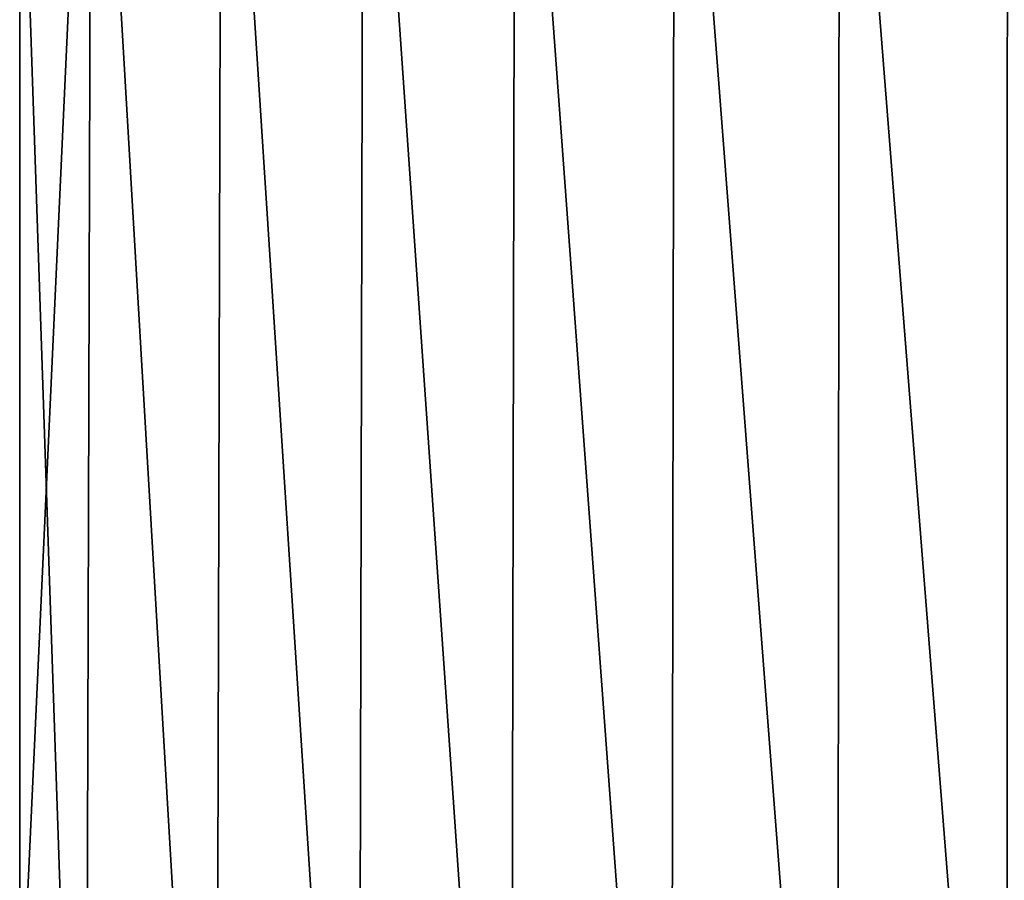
# Model space of a CAD drawing. Header units: metres. Extents: x -109 to 109, y -505 to 40.
# Tile 242 of 256: x 67 to 76, y 17 to 25. Entities that reach past the tile are written whole.
import ezdxf

# ---------------------------------------------------------------- set-up
doc = ezdxf.new("R2010")
doc.units = ezdxf.units.M
doc.layers.add('solid_K244224000C74', color=7, linetype='CONTINUOUS')

msp = doc.modelspace()

# ---------------------------------------------------------------- linework, layer by layer
at = {"layer": 'solid_K244224000C74'}
for points in [[(67.63456, 29.299999, 9.508097), (67, 27.5, 8.87412), (67.578873, 10.5, 9.455868)], [(67.63456, 29.299999, -9.508097), (67, 15.5, -8.87412), (67, 27.5, -8.87412)], [(67.63456, 29.299999, -9.508097), (67.578873, 10.5, -9.455868), (67, 15.5, -8.87412)], [(67.63456, 29.299999, 9.508097), (67.578873, 10.5, 9.455868), (68.736946, 10.5, 10.427608)], [(67.63456, 29.299999, -9.508097), (68.736946, 10.5, -10.427608), (67.578873, 10.5, -9.455868)], [(68.788834, 29.299999, 10.466015), (67.63456, 29.299999, 9.508097), (68.736946, 10.5, 10.427608)], [(67.63456, 29.299999, -9.508097), (68.788834, 29.299999, -10.466015), (68.736946, 10.5, -10.427608)], [(68.788834, 29.299999, 10.466015), (68.736946, 10.5, 10.427608), (70.000008, 10.5, 11.258335)], [(68.788834, 29.299999, -10.466015), (70.000008, 10.5, -11.258335), (68.736946, 10.5, -10.427608)], [(70.045944, 29.299999, 11.284701), (68.788834, 29.299999, 10.466015), (70.000008, 10.5, 11.258335)], [(68.788834, 29.299999, -10.466015), (70.045944, 29.299999, -11.284701), (70.000008, 10.5, -11.258335)], [(70.045944, 29.299999, 11.284701), (70.000008, 10.5, 11.258335), (71.350967, 10.5, 11.936812)], [(70.045944, 29.299999, -11.284701), (71.350967, 10.5, -11.936812), (70.000008, 10.5, -11.258335)], [(71.388969, 29.299999, 11.953115), (70.045944, 29.299999, 11.284701), (71.350967, 10.5, 11.936812)], [(70.045944, 29.299999, -11.284701), (71.388969, 29.299999, -11.953115), (71.350967, 10.5, -11.936812)], [(71.388969, 29.299999, 11.953115), (71.350967, 10.5, 11.936812), (72.771561, 10.5, 12.453865)], [(71.388969, 29.299999, -11.953115), (72.771561, 10.5, -12.453865), (71.350967, 10.5, -11.936812)], [(72.79982, 29.299999, 12.462288), (71.388969, 29.299999, 11.953115), (72.771561, 10.5, 12.453865)], [(71.388969, 29.299999, -11.953115), (72.79982, 29.299999, -12.462288), (72.771561, 10.5, -12.453865)], [(72.79982, 29.299999, 12.462288), (72.771561, 10.5, 12.453865), (74.242577, 10.5, 12.802502)], [(72.79982, 29.299999, -12.462288), (74.242577, 10.5, -12.802502), (72.771561, 10.5, -12.453865)], [(74.259789, 29.299999, 12.805516), (72.79982, 29.299999, 12.462288), (74.242577, 10.5, 12.802502)], [(72.79982, 29.299999, -12.462288), (74.259789, 29.299999, -12.805516), (74.242577, 10.5, -12.802502)], [(74.259789, 29.299999, 12.805516), (74.242577, 10.5, 12.802502), (75.744118, 10.5, 12.978006)], [(74.259789, 29.299999, -12.805516), (75.744118, 10.5, -12.978006), (74.242577, 10.5, -12.802502)], [(75.749893, 29.299999, 12.978319), (74.259789, 29.299999, 12.805516), (75.744118, 10.5, 12.978006)], [(74.259789, 29.299999, -12.805516), (75.749893, 29.299999, -12.978319), (75.744118, 10.5, -12.978006)], [(67, 27.5, 8.87412), (67, 15.5, 8.87412), (67.578873, 10.5, 9.455868)], [(67, 27.5, -8.87412), (67, 15.5, 8.87412), (67, 27.5, 8.87412)], [(67, 15.5, -8.87412), (67, 15.5, 8.87412), (67, 27.5, -8.87412)]]:
    msp.add_3dface(points, dxfattribs=at)

doc.saveas('drawing.dxf')
